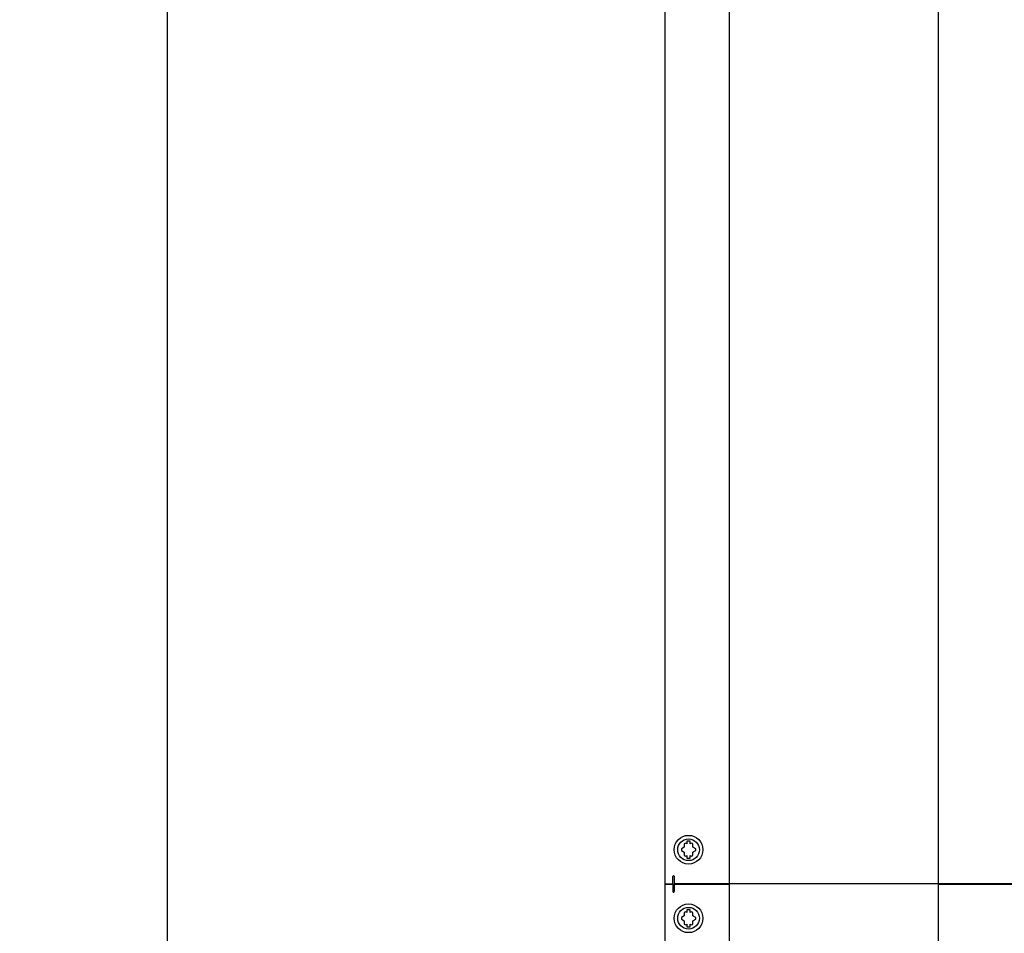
# Paper-space layout 'SUBMITTAL_E3H_2_1' of a CAD drawing. Header units: millimetres. Extents: x 0 to 841, y 0 to 594.
# Tile 10 of 45: x 85 to 151, y 397 to 458. Entities that reach past the tile are written whole.
import ezdxf

# ---------------------------------------------------------------- set-up
doc = ezdxf.new("R2010")
doc.units = ezdxf.units.MM
doc.header["$LTSCALE"] = 46.255
doc.layers.get('0').update_dxf_attribs({"linetype": 'CONTINUOUS'})
doc.layers.add('ROUNDS', color=7, linetype='CONTINUOUS')
doc.styles.get("Standard").update_dxf_attribs({"font": 'txt', "width": 0.725})
doc.dimstyles.new('DIMSTYLE_1', dxfattribs={"dimtxt": 3.5, "dimasz": 4.8, "dimexe": 3.2, "dimexo": 1.6, "dimgap": 1.75, "dimtad": 0, "dimtih": 1, "dimtoh": 1, "dimdec": 1, "dimzin": 0, "dimdsep": 46, "dimtxsty": 'STANDARD', "dimblk": 'CLOSED', "dimblk1": 'CLOSED', "dimblk2": 'CLOSED', "dimcen": 0.09, "dimadec": 0, "dimazin": 0, "dimtp": 0.4, "dimtm": 0.4, "dimtfac": 1, "dimtdec": 1, "dimtofl": 0, "dimtmove": 0, "dimatfit": 3, "dimldrblk": 'CLOSED', "dimfxl": 1, "dimtolj": 1, "dimtzin": 0, "dimarcsym": 0})

# ---------------------------------------------------------------- blocks, each defined once
blk = doc.blocks.new('_CLOSED')
at = {"color": 0, "linetype": 'BYBLOCK'}
for p, q in [((0, 0), (-1, 0.167)), ((-1, 0.167), (-1, -0.167)), ((-1, -0.167), (0, 0)), ((-1, 0), (0, 0))]:
    blk.add_line(p, q, dxfattribs=at)
blk = doc.blocks.new('*D3')
at = {"color": 2, "linetype": 'CONTINUOUS'}
for p, q in [((99.555, 477.531), (91.28, 477.531)), ((94.48, 477.531), (94.48, 363.099)), ((131.918, 477.531), (99.555, 477.531)), ((94.48, 241.666), (94.48, 350.849)), ((99.555, 241.666), (91.28, 241.666)), ((127.5, 241.666), (99.555, 241.666))]:
    blk.add_line(p, q, dxfattribs=at)
at = {"color": 2, "linetype": 'CONTINUOUS', "xscale": 4.8, "yscale": 4.8, "zscale": 4.8}
for p, rotation in [((94.48, 477.531), 90), ((94.48, 241.666), 270)]:
    blk.add_blockref('_CLOSED', p, dxfattribs=dict(at, rotation=rotation))
at = {"color": 2, "linetype": 'CONTINUOUS', "insert": (94.48, 361.349), "char_height": 3.5, "width": 15.225, "attachment_point": 2, "line_spacing_factor": 0.9}
blk.add_mtext('1348\\P[53.1]', dxfattribs=at)
blk = doc.blocks.new('*D4')
at = {"color": 2, "linetype": 'CONTINUOUS'}
for p, q in [((77.429, 510.711), (69.154, 510.711)), ((72.354, 510.711), (72.354, 379.689)), ((126.765, 510.711), (77.429, 510.711)), ((72.354, 241.666), (72.354, 367.439)), ((77.429, 241.666), (69.154, 241.666)), ((127.5, 241.666), (77.429, 241.666))]:
    blk.add_line(p, q, dxfattribs=at)
at = {"color": 2, "linetype": 'CONTINUOUS', "xscale": 4.8, "yscale": 4.8, "zscale": 4.8}
for p, rotation in [((72.354, 510.711), 90), ((72.354, 241.666), 270)]:
    blk.add_blockref('_CLOSED', p, dxfattribs=dict(at, rotation=rotation))
at = {"color": 2, "linetype": 'CONTINUOUS', "insert": (72.354, 377.939), "char_height": 3.5, "width": 15.225, "attachment_point": 2, "line_spacing_factor": 0.9}
blk.add_mtext('1537\\P[60.5]', dxfattribs=at)
blk = doc.blocks.new('*D5')
at = {"color": 2, "linetype": 'CONTINUOUS'}
for p, q in [((57.355, 517.746), (46.542, 517.746)), ((49.742, 517.746), (49.742, 383.206)), ((127.045, 517.746), (57.355, 517.746)), ((49.742, 241.666), (49.742, 370.956)), ((57.355, 241.666), (46.542, 241.666)), ((127.5, 241.666), (57.355, 241.666))]:
    blk.add_line(p, q, dxfattribs=at)
at = {"color": 2, "linetype": 'CONTINUOUS', "xscale": 4.8, "yscale": 4.8, "zscale": 4.8}
for p, rotation in [((49.742, 517.746), 90), ((49.742, 241.666), 270)]:
    blk.add_blockref('_CLOSED', p, dxfattribs=dict(at, rotation=rotation))
at = {"color": 2, "linetype": 'CONTINUOUS', "insert": (49.742, 381.456), "char_height": 3.5, "width": 15.225, "attachment_point": 2, "line_spacing_factor": 0.9}
blk.add_mtext('1578\\P[62.1]', dxfattribs=at)

psp = doc.layouts.new('SUBMITTAL_E3H_2_1')

# ---------------------------------------------------------------- linework, layer by layer
at = {"color": 3, "linetype": 'CONTINUOUS'}
for p, q in [((127.84, 400.549), (127.84, 510.711)), ((127.84, 400.549), (128.365, 400.549)), ((128.365, 400.549), (128.365, 401.03)), ((128.452, 401.008), (128.452, 400.549)), ((132.171, 400.549), (128.452, 400.549)), ((215.987, 400.549), (146.153, 400.549)), ((127.84, 290.343), (127.84, 400.505)), ((127.84, 400.505), (128.365, 400.505)), ((128.365, 400.505), (128.365, 400.024)), ((128.452, 400.505), (128.452, 400.046)), ((128.452, 400.505), (132.171, 400.505)), ((146.153, 400.505), (215.987, 400.505))]:
    psp.add_line(p, q, dxfattribs=at)
at = {"color": 7, "linetype": 'CONTINUOUS'}
for p, q in [((132.171, 290.386), (132.171, 510.711)), ((146.153, 510.711), (146.153, 290.386)), ((129.13, 403.212), (129.13, 402.988)), ((129.305, 403.215), (129.221, 403.264)), ((129.305, 403.39), (129.305, 403.215)), ((129.524, 403.39), (129.305, 403.39)), ((129.524, 403.215), (129.524, 403.39)), ((129.609, 403.264), (129.524, 403.215)), ((129.699, 402.988), (129.699, 403.212)), ((129.13, 402.988), (128.936, 402.876)), ((128.936, 402.772), (129.13, 402.66)), ((129.13, 402.66), (129.13, 402.436)), ((129.893, 402.876), (129.699, 402.988)), ((129.699, 402.66), (129.893, 402.772)), ((129.699, 402.436), (129.699, 402.66)), ((129.221, 402.383), (129.305, 402.432)), ((129.305, 402.432), (129.305, 402.257)), ((129.305, 402.257), (129.524, 402.257)), ((129.524, 402.257), (129.524, 402.432)), ((129.524, 402.432), (129.609, 402.383)), ((127.857, 400.505), (127.857, 400.549)), ((130.482, 400.505), (130.482, 400.549)), ((146.153, 400.549), (132.171, 400.549)), ((129.13, 398.618), (129.13, 398.394)), ((129.305, 398.622), (129.221, 398.67)), ((129.305, 398.797), (129.305, 398.622)), ((129.524, 398.797), (129.305, 398.797)), ((129.524, 398.622), (129.524, 398.797)), ((129.609, 398.67), (129.524, 398.622)), ((129.699, 398.394), (129.699, 398.618)), ((129.13, 398.394), (128.936, 398.282)), ((128.936, 398.178), (129.13, 398.066)), ((129.13, 398.066), (129.13, 397.842)), ((129.893, 398.282), (129.699, 398.394)), ((129.699, 398.066), (129.893, 398.178)), ((129.699, 397.842), (129.699, 398.066)), ((129.221, 397.79), (129.305, 397.839)), ((129.305, 397.839), (129.305, 397.664)), ((129.305, 397.664), (129.524, 397.664)), ((129.524, 397.664), (129.524, 397.839)), ((129.524, 397.839), (129.609, 397.79))]:
    psp.add_line(p, q, dxfattribs=at)
for centre, radius in [((129.415, 402.824), 0.963), ((129.415, 402.824), 0.726), ((129.415, 398.23), 0.963), ((129.415, 398.23), 0.726)]:
    psp.add_circle(centre, radius, dxfattribs=at)
for centre, start, end in [((129.415, 402.824), 113.77845, 126.22155), ((129.415, 402.824), 53.77845, 66.22155), ((129.415, 402.824), 173.77845, 186.22155), ((129.415, 402.824), 353.77845, 6.22155), ((129.415, 402.824), 233.77845, 246.22155), ((129.415, 402.824), 293.77845, 306.22155), ((129.415, 398.23), 113.77845, 126.22155), ((129.415, 398.23), 53.77845, 66.22155), ((129.415, 398.23), 173.77845, 186.22155), ((129.415, 398.23), 353.77845, 6.22155), ((129.415, 398.23), 233.77845, 246.22155), ((129.415, 398.23), 293.77845, 306.22155)]:
    psp.add_arc(centre, 0.481, start, end, dxfattribs=at)
at = {"color": 3, "linetype": 'CONTINUOUS'}
for centre, start, end in [((128.408, 401.03), 89.99986, 180), ((128.408, 400.024), 180, 270.00014)]:
    psp.add_arc(centre, 0.0437, start, end, dxfattribs=at)
for points in [[(128.408, 401.074), (128.422, 401.074), (128.448, 401.05), (128.452, 401.022), (128.452, 401.008)], [(128.408, 399.98), (128.422, 399.98), (128.448, 400.004), (128.452, 400.032), (128.452, 400.046)]]:
    psp.add_open_spline(points, degree=3, knots=[0, 0, 0, 0, 0.49339, 1, 1, 1, 1], dxfattribs=at)
at = {"layer": 'ROUNDS', "color": 7, "linetype": 'CONTINUOUS'}
psp.add_line((130.935, 400.505), (130.935, 400.549), dxfattribs=at)

# ---------------------------------------------------------------- dimensions: what is measured, and where the dimension line sits
at = {"color": 2, "linetype": 'CONTINUOUS'}
for base, p2, text, picture, middle in [((49.742, 517.746), (128.645, 517.746), '1578\\P[62.1]', '*D5', (49.742, 377.081)), ((72.354, 510.711), (128.365, 510.711), '1537\\P[60.5]', '*D4', (72.354, 373.564)), ((94.48, 477.531), (133.518, 477.531), '1348\\P[53.1]', '*D3', (94.48, 356.974))]:
    dim = psp.add_linear_dim(base=base, p1=(129.1, 241.666), p2=p2, angle=90, text=text, dimstyle='DIMSTYLE_1', dxfattribs=at)
    dim.commit()
    dim.dimension.update_dxf_attribs({"geometry": picture, "text_midpoint": middle, "dimtype": 160})

doc.saveas('drawing.dxf')
